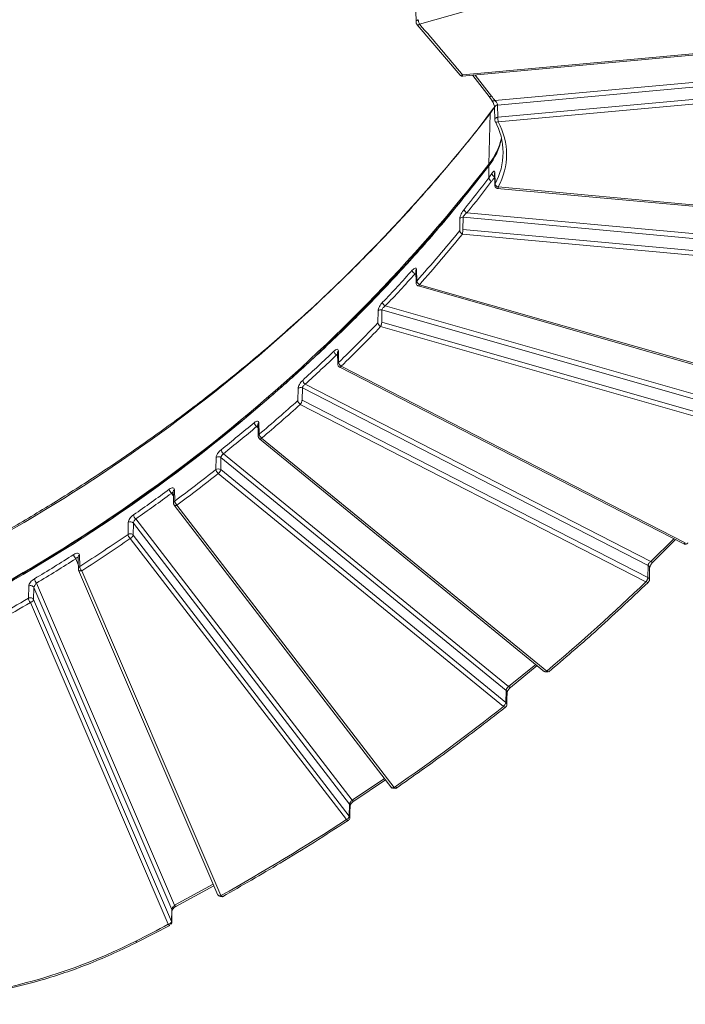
# Model space of a CAD drawing. Header units: millimetres. Extents: x 0 to 420, y 0 to 297.
# Tile 24 of 41: x 316 to 340, y 113 to 149. Entities that reach past the tile are written whole.
import ezdxf

# ---------------------------------------------------------------- set-up
doc = ezdxf.new("R2010")
doc.units = ezdxf.units.MM

msp = doc.modelspace()

# ---------------------------------------------------------------- linework, layer by layer
at = {"color": 7, "linetype": 'Continuous', "lineweight": 15}
for p, q in [((330.35714924, 149.20066583), (344.14025399, 153.13877403)), ((330.22414169, 149.71306663), (330.23223125, 149.26849834)), ((330.27235242, 149.1831757), (331.84600247, 147.33504372)), ((331.92515689, 147.29503289), (345.42341743, 148.53689743)), ((345.41196402, 148.58921049), (331.93395768, 147.34921079)), ((333.11699074, 146.40626386), (345.6339383, 147.55784809)), ((332.30696256, 147.33015762), (332.91111919, 146.55818383)), ((333.2196631, 146.24211549), (345.64793632, 147.3855413)), ((345.64940883, 146.93937274), (333.22524755, 145.79632334)), ((333.23924031, 145.6240101), (345.66340158, 146.7670595)), ((332.91111919, 146.55818383), (333.02247116, 146.39999255)), ((333.06779483, 146.12457399), (332.95554197, 145.97915861)), ((333.10865883, 146.14145906), (333.11424329, 145.69578305)), ((333.22524755, 145.79632334), (333.2196631, 146.24211549)), ((332.90060355, 144.08058905), (332.94886433, 145.93482098)), ((332.89507441, 143.57826499), (332.89507441, 144.01248974)), ((333.10867464, 143.73884095), (333.11425646, 143.31357712)), ((333.12483005, 143.35682115), (333.11943789, 143.78235815)), ((333.19723044, 143.19404243), (345.65194818, 142.04818393)), ((345.66340158, 142.100497), (333.23923767, 143.24354425)), ((331.83799984, 142.09250987), (331.82983125, 141.64697798)), ((331.94795307, 141.6906611), (331.95613219, 142.1362102)), ((331.95613219, 142.1362102), (345.42743718, 140.89682566)), ((332.09682891, 142.29686333), (345.44142467, 141.06913245)), ((345.42596204, 140.45065495), (331.94794516, 141.69065895)), ((331.93395768, 141.51835001), (345.41196402, 140.27834601)), ((330.25607057, 139.79909992), (330.24799944, 140.22552524)), ((330.2240653, 140.16460718), (330.2321575, 139.73820767)), ((330.32280747, 139.61885984), (344.76514687, 135.49239611)), ((344.78875438, 135.54349199), (330.35715188, 139.66689282)), ((343.65660573, 134.72918047), (329.10605166, 138.88656789)), ((328.84522588, 138.71011178), (328.8366569, 138.26570697)), ((328.97626571, 138.29775579), (328.98485313, 138.74217996)), ((343.55148095, 134.58020249), (328.98485313, 138.74217996)), ((328.93498287, 138.13052731), (343.50246944, 133.96830463)), ((343.54374701, 134.13553742), (328.97626571, 138.29775579)), ((327.35820341, 137.17971949), (327.36677766, 136.75253059)), ((327.39621987, 136.82056386), (327.38766142, 137.24776566)), ((327.41342632, 136.6544462), (340.03889411, 130.17673679)), ((340.09198334, 130.21782925), (327.49175887, 136.68258371)), ((338.82406389, 129.53377277), (326.17409297, 136.02404782)), ((325.91149703, 135.86904923), (325.90253819, 135.42548758)), ((326.06167942, 135.4421208), (326.07065407, 135.88569536)), ((338.72764243, 129.39181537), (326.07065407, 135.88569536)), ((325.99518223, 135.28480373), (338.65255255, 128.79073231)), ((338.71904448, 128.94804508), (326.06167942, 135.4421208)), ((324.48969417, 134.192117), (324.48056147, 134.61988234)), ((324.50054435, 134.02438753), (334.94127493, 125.4991049)), ((335.01988934, 125.52412652), (324.5796013, 134.04904779)), ((333.62034265, 124.95483204), (323.18058408, 133.47932098)), ((322.91428448, 133.34095326), (322.90483042, 132.89801107)), ((323.0800454, 132.89550116), (323.08951791, 133.3384584)), ((333.52977697, 124.81356079), (323.08951791, 133.3384584)), ((322.99167137, 132.75243819), (333.43195941, 124.22751692)), ((333.52033345, 124.37057988), (323.0800454, 132.89550116)), ((321.39434795, 131.74436626), (321.38445662, 132.17253598)), ((321.3724395, 131.61316502), (321.38001276, 131.59301917)), ((321.37788698, 131.59418929), (329.34696304, 121.23824236)), ((329.43141742, 121.26129915), (321.47826496, 131.59655644)), ((319.6959722, 130.96718751), (319.68582799, 130.52471421)), ((319.8722593, 130.49974016), (319.88241933, 130.94222636)), ((327.79985233, 120.65338579), (319.88241933, 130.94222636)), ((327.89025205, 120.79862548), (319.96923657, 131.09212492)), ((327.78950528, 120.21113834), (319.8722593, 130.49974016)), ((319.76643383, 130.37454053), (327.68367981, 120.08594302)), ((338.90339479, 129.51110126), (339.73312399, 130.33361929)), ((317.91599225, 129.34853859), (317.90506568, 129.77702449)), ((317.8772593, 129.22137923), (322.97875072, 117.31684529)), ((323.09055314, 117.30114193), (317.9931684, 129.19608924)), ((338.72764243, 129.39181537), (338.71904448, 128.94804508)), ((338.77752323, 128.86014791), (338.78612119, 129.30391821)), ((321.38868184, 116.94841437), (316.33362044, 128.74460247)), ((316.04917662, 128.63160693), (316.03807883, 128.1895294)), ((316.22958621, 128.13944343), (316.24070508, 128.58153386)), ((321.29080105, 116.79693703), (316.24070508, 128.58153386)), ((316.11161981, 128.0348345), (321.16145764, 116.25083993)), ((321.27942403, 116.35544886), (316.22958621, 128.13944343)), ((333.69184214, 124.92580908), (334.66765759, 125.72252045)), ((333.52977697, 124.81356079), (333.52033345, 124.37057988)), ((327.95353291, 120.76402537), (329.11228149, 121.54321325)), ((329.32559196, 121.27790774), (329.33316258, 121.25776403)), ((327.79985233, 120.65338579), (327.78950528, 120.21113834)), ((327.81861295, 120.59121142), (327.81900017, 120.59755017)), ((321.44302493, 116.90880925), (322.83002767, 117.66390044)), ((321.29080105, 116.79693703), (321.27942403, 116.35544886)), ((321.29626697, 116.74748317), (321.29779216, 116.76126624)), ((320.0239142, 115.59483885), (321.21549253, 116.2110821)), ((321.27952413, 116.35934199), (321.27559657, 116.36907435))]:
    msp.add_line(p, q, dxfattribs=at)
at = {"color": 8, "linetype": 'Continuous', "lineweight": 15}
for p, q in [((333.00126076, 146.56987528), (332.39945381, 147.33866567)), ((332.94886433, 145.93482098), (333.12990348, 146.20354971)), ((330.19490232, 140.06290483), (330.22616474, 140.05397424)), ((327.31994461, 137.09427804), (327.36033183, 137.07355183)), ((324.39639685, 134.47208173), (324.44797406, 134.42996684)), ((321.27991926, 132.02775525), (321.34724885, 131.94026038)), ((339.66570484, 130.3682069), (338.82406389, 129.53377277)), ((317.77425504, 129.63369347), (317.86548979, 129.42079387)), ((334.61408895, 125.76626645), (333.62034265, 124.95483204)), ((329.0731218, 121.5941001), (327.89025205, 120.79862548)), ((322.80596708, 117.72004397), (321.38868184, 116.94841437))]:
    msp.add_line(p, q, dxfattribs=at)
at = {"color": 8, "linetype": 'Continuous', "lineweight": 15, "flags": 128}
for points in [[(332.96168487, 145.97525053), (332.95356633, 145.96023166), (332.94886433, 145.93482098)], [(333.10867201, 143.73887106), (333.11076354, 143.75923587), (333.11943789, 143.78235815)], [(324.50056542, 134.02437033), (324.50665037, 134.02089797), (324.5176507, 134.01915533), (324.53097964, 134.02124529), (324.54613143, 134.02709039), (324.56254763, 134.03647763), (324.5796013, 134.04904779)], [(333.69903345, 124.92989633), (333.69303016, 124.92625194), (333.6821589, 124.92438672), (333.66891162, 124.92646597), (333.65379408, 124.93241433), (333.63739368, 124.94199086), (333.62034265, 124.95483204)], [(327.95962313, 120.76682441), (327.95545059, 120.76460141), (327.94569623, 120.76355354), (327.93381872, 120.7666222), (327.92026061, 120.77369764), (327.90555399, 120.78450235), (327.89025205, 120.79862548)], [(321.44785601, 116.91048785), (321.44537198, 116.90935286), (321.43688993, 116.90905996), (321.42655868, 116.91304707), (321.41477074, 116.92117215), (321.4019818, 116.93311254), (321.38868184, 116.94841437)]]:
    msp.add_lwpolyline(points, dxfattribs=at)
at = {"color": 7, "linetype": 'Continuous', "lineweight": 15, "flags": 128}
for points in [[(324.44547159, 134.54687402), (324.44960988, 134.35332165), (324.45462272, 134.11911943)], [(321.34352412, 132.10115805), (321.34801013, 131.90742285), (321.3534339, 131.67299909)], [(317.85814834, 129.70810936), (317.86310323, 129.5142322), (317.86909335, 129.27963421)], [(338.9143319, 129.52007434), (338.91240368, 129.51757775), (338.90356865, 129.51118081), (338.8916727, 129.50841866), (338.87718472, 129.50940739), (338.86065789, 129.51411037), (338.84271914, 129.52233614), (338.82406389, 129.53377277)], [(333.55693535, 124.29743585), (333.56120799, 124.49787759), (333.56638151, 124.7404189)], [(333.7020048, 124.93308522), (333.70111182, 124.9319821), (333.69903345, 124.92989633)], [(327.8082659, 120.14898118), (327.81294947, 120.34908953), (327.81861558, 120.59123077)], [(321.28522186, 116.31848981), (321.29004767, 116.50579362), (321.29627751, 116.74751758)]]:
    msp.add_lwpolyline(points, dxfattribs=at)
at = {"color": 8, "linetype": 'Continuous', "lineweight": 15}
for centre, radius, start, end in [((332.9449656, 146.65059915), 0.09841489, 249.861523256, 304.891122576), ((333.22080368, 146.1293246), 0.11279666, 90.579376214, 173.837461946), ((331.00432647, 144.5157047), 2.41651537, 331.342805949, 359.768436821), ((327.45091521, 137.17997927), 0.09271482, 133.018959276, 180.164525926), ((324.53909929, 134.54681398), 0.09362511, 128.699530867, 179.943513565), ((321.44014337, 132.09345326), 0.09672172, 125.1516121, 180.401227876), ((317.95676531, 129.69152082), 0.09991861, 121.159175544, 172.446681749), ((338.68672818, 129.30119135), 0.09943184, 1.60125564, 65.702131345), ((333.47377857, 124.73981187), 0.09259981, 0.388911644, 52.790177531), ((327.73143691, 120.59872291), 0.08757111, 359.232678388, 38.624321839), ((321.21389694, 116.76334413), 0.08392095, 358.581212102, 23.596448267), ((320.0438148, 115.67474937), 0.08235858, 208.556743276, 256.007583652)]:
    msp.add_arc(centre, radius, start, end, dxfattribs=at)
at = {"color": 7, "linetype": 'Continuous', "lineweight": 15}
for centre, radius, start, end in [((333.06507743, 146.48886601), 0.09756078, 241.178937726, 302.148298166), ((285.47746707, 182.84472077), 60.13213999, 296.3318160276, 322.1342659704), ((331.0043299, 144.49617544), 2.41651192, 0.231478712, 28.65708399), ((330.87059547, 145.57589465), 2.55787996, 322.322866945, 347.257242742), ((330.86696934, 145.65012495), 2.5688735, 322.339445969, 346.102518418), ((285.47015325, 180.88627461), 60.07328157, 296.33183193, 322.1342500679), ((285.47106526, 180.95789109), 60.07908545, 296.3317771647, 322.1343048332), ((332.9275678, 144.01322011), 0.0325016, 120.102442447, 181.287657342), ((290.92629996, 175.50130042), 52.73005044, 321.150711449, 322.742010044), ((330.68110741, 145.26278002), 2.78194909, 322.734009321, 326.719591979), ((333.0707549, 143.6185617), 0.18024278, 192.918745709, 247.321581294), ((333.1696868, 143.77566412), 0.16759122, 193.612210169, 249.156458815), ((332.17278869, 142.46536816), 0.18483442, 192.580046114, 245.734766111), ((331.93912345, 142.00066881), 0.13660441, 82.847486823, 137.754082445), ((289.96508273, 175.70734626), 53.97004592, 318.29184712, 320.86884953), ((330.3158949, 140.16368947), 0.09183385, 137.674316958, 179.448895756), ((288.98495145, 177.1571264), 55.28227043, 316.382836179, 318.04098872), ((330.28451748, 140.23560324), 0.1945652, 191.90489123, 242.574690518), ((329.20359154, 139.0614488), 0.20024326, 191.536638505, 240.849395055), ((328.94268781, 138.60576311), 0.1427847, 72.824053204, 133.045550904), ((288.09510033, 177.4341451), 56.51584714, 314.059099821, 316.127786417), ((287.24467326, 178.89137517), 57.73959501, 312.2690901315, 313.8219949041), ((327.43067389, 137.27243029), 0.20975986, 190.952616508, 238.137272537), ((326.00375371, 135.75615374), 0.14579673, 62.686402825, 129.255234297), ((326.29353413, 136.20416616), 0.21612221, 190.597991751, 236.45060553), ((286.43967942, 179.20486698), 58.94023484, 310.2083839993, 312.0315899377), ((285.66198435, 180.70450064), 60.14670117, 308.4868473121, 309.9792346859), ((324.52960404, 134.65495209), 0.22624262, 190.056540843, 233.929500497), ((323.00024347, 133.22327047), 0.14573327, 52.223136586, 126.145496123), ((323.32358004, 133.66396489), 0.23354061, 189.701988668, 232.244301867), ((284.91821826, 181.0687171), 61.34655347, 306.4835054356, 308.2587204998), ((322.85162008, 132.93777888), 0.23230483, 307.076240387, 349.514163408), ((284.19881951, 182.62079492), 62.55807174, 304.7851428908, 306.2572414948), ((321.43877076, 132.21496017), 0.2455188, 189.165765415, 229.68394887), ((320.13949439, 131.2809566), 0.25425406, 188.807237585, 227.960976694), ((319.77492779, 130.84813243), 0.14285691, 41.197647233, 123.551756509), ((283.47018438, 183.10009907), 63.84155335, 302.6531148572, 304.5603407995), ((282.7751648, 184.76431643), 65.13170911, 300.9375946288, 302.4239879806), ((317.9647111, 129.82506201), 0.26999153, 188.230386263, 225.136923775), ((316.53817561, 128.93751529), 0.28117285, 187.864658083, 223.322212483), ((316.12072777, 128.51395588), 0.13770016, 29.390661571, 121.30646848), ((282.06635519, 185.38118611), 66.52039991, 298.4685195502, 300.7102226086), ((333.29190812, 124.41285761), 0.23230483, 307.076240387, 349.514163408)]:
    msp.add_arc(centre, radius, start, end, dxfattribs=at)
for points, knots in [([(330.25607175, 149.21277629), (330.24623646, 149.22363825), (330.23811822, 149.2373875), (330.23068446, 149.26860234), (330.23159503, 149.28598124), (330.24407985, 149.31836638), (330.25556595, 149.33314395), (330.28369475, 149.35561126), (330.30008949, 149.36333092), (330.31587048, 149.36789189)], [0, 0, 0, 0, 0.25, 0.25, 0.5, 0.5, 0.75, 0.75, 1, 1, 1, 1]), ([(330.23369586, 149.27089875), (330.23372616, 149.26290416), (330.2338115, 149.24038755), (330.24499988, 149.21128852), (330.26027413, 149.19615874), (330.26520326, 149.19127623)], [0, 0, 0, 0, 0.2715930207, 0.7649367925, 1, 1, 1, 1]), ([(330.31587048, 149.36789189), (330.31605702, 149.34877766), (330.32058871, 149.3197665), (330.33583553, 149.25799897), (330.34646082, 149.22560657), (330.35714908, 149.20066508)], [0, 0, 0, 0, 0.5, 0.5, 1, 1, 1, 1]), ([(330.35714908, 149.20066508), (330.33034246, 149.18473934), (330.30463175, 149.17706772), (330.26672147, 149.18161018), (330.25607175, 149.19363855), (330.25607175, 149.21277629)], [0, 0, 0, 0, 0.5, 0.5, 1, 1, 1, 1]), ([(331.8382817, 147.34387545), (331.84475411, 147.33592652), (331.86120516, 147.3157226), (331.899899, 147.29746201), (331.93040551, 147.29766619), (331.94509498, 147.2977645)], [0, 0, 0, 0, 0.25166554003, 0.63966234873, 1, 1, 1, 1]), ([(333.01314617, 146.40887157), (333.02615111, 146.38709524), (333.05193268, 146.34392487), (333.08295396, 146.26763973), (333.10402503, 146.19454688), (333.10711665, 146.15913304), (333.10865883, 146.14146766)], [0, 0, 0, 0, 0.2551132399, 0.5057479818, 0.7534538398, 1, 1, 1, 1]), ([(333.21966238, 146.24211215), (333.21922908, 146.26190952), (333.2084076, 146.29201688), (333.17137195, 146.35281407), (333.14494058, 146.38345444), (333.11699055, 146.40626551)], [0, 0, 0, 0, 0.5, 0.5, 1, 1, 1, 1]), ([(332.95612939, 145.97897576), (332.863655, 145.85404637), (332.38251956, 145.20405067), (331.44573062, 144.06144031), (330.14381661, 142.55401349), (328.76974817, 141.08454257), (327.33177615, 139.65152058), (325.82930879, 138.25783234), (324.2642066, 136.90513076), (322.63772382, 135.5953239), (321.01037667, 134.37455458), (319.39179842, 133.23978646), (317.79076679, 132.18800689), (316.15049444, 131.17763244), (314.46970733, 130.21372217), (313.14049337, 129.48894603), (312.36055311, 129.10111841), (312.16523126, 129.00399404)], [0, 0, 0, 0, 0.0180880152, 0.0941102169, 0.1702841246, 0.2466117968, 0.3230966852, 0.3997429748, 0.4765568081, 0.5535464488, 0.6307219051, 0.6999819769, 0.7692328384, 0.8384674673, 0.9076842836, 0.976881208, 1, 1, 1, 1]), ([(333.12483051, 145.65505425), (333.11807128, 145.66741721), (333.11376038, 145.68233164), (333.11481416, 145.71428687), (333.12038261, 145.73120074), (333.14140047, 145.76076916), (333.15669794, 145.77321), (333.19040248, 145.79015362), (333.20857016, 145.79473324), (333.22524622, 145.79632153)], [0, 0, 0, 0, 0.25, 0.25, 0.5, 0.5, 0.75, 0.75, 1, 1, 1, 1]), ([(333.22524622, 145.79632153), (333.22530946, 145.77718432), (333.2268457, 145.74761489), (333.23201436, 145.68396909), (333.23561633, 145.65026775), (333.23923965, 145.62400957)], [0, 0, 0, 0, 0.5, 0.5, 1, 1, 1, 1]), ([(332.91137734, 144.04140058), (332.42051518, 143.41303169), (331.4901827, 142.2220823), (330.06664192, 140.59168022), (328.75260744, 139.18682536), (327.63209072, 138.06527158), (326.71023588, 137.18691511), (325.9808719, 136.51732934), (325.3256063, 135.93436322), (324.63122162, 135.33372714), (323.80047173, 134.63831861), (322.76316813, 133.80531766), (321.53355357, 132.86479413), (320.10011683, 131.82817803), (318.45082247, 130.70854931), (316.57167597, 129.52306177), (314.45473952, 128.2831014), (312.92676382, 127.4862346), (312.13048382, 127.07096026)], [0, 0, 0, 0, 0.09235057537, 0.17503231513, 0.24804437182, 0.31138630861, 0.35437093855, 0.39138535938, 0.42242880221, 0.45242349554, 0.49373655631, 0.54280236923, 0.59962090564, 0.66419178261, 0.73651533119, 0.81659123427, 0.90441946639, 1, 1, 1, 1]), ([(333.11943956, 143.78235794), (333.11895129, 143.82071079), (333.10701542, 143.83547234), (333.06592432, 143.81609436), (333.0372652, 143.78265405), (333.00680448, 143.73622351)], [0, 0, 0, 0, 0.5, 0.5, 1, 1, 1, 1]), ([(333.11576848, 143.31423099), (333.11574644, 143.30604378), (333.11568509, 143.28325861), (333.13174289, 143.24719619), (333.16278802, 143.21370416), (333.19781902, 143.19403425), (333.22082703, 143.193701), (333.2280029, 143.19359706)], [0, 0, 0, 0, 0.1339506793, 0.37278749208, 0.62413740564, 0.88277379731, 1, 1, 1, 1]), ([(333.12483051, 143.35682344), (333.12483051, 143.3376857), (333.1368849, 143.31499826), (333.17979544, 143.27251225), (333.20889732, 143.2544506), (333.23923965, 143.24354619)], [0, 0, 0, 0, 0.5, 0.5, 1, 1, 1, 1]), ([(331.99239028, 142.4251088), (331.95498372, 142.37866297), (331.91661263, 142.31789484), (331.85833147, 142.19549594), (331.83875342, 142.13355059), (331.83800095, 142.0925112)], [0, 0, 0, 0, 0.5, 0.5, 1, 1, 1, 1]), ([(331.9561354, 142.13621064), (331.95682133, 142.15670014), (331.97467177, 142.18695886), (332.02779171, 142.24602698), (332.06275907, 142.27501023), (332.0968303, 142.2968658)], [0, 0, 0, 0, 0.5, 0.5, 1, 1, 1, 1]), ([(331.94794904, 141.69065945), (331.94788581, 141.67152224), (331.94634956, 141.64195282), (331.9411809, 141.57830702), (331.93757893, 141.54460568), (331.93395561, 141.5183475)], [0, 0, 0, 0, 0.5, 0.5, 1, 1, 1, 1]), ([(330.24799571, 140.22552447), (330.24728468, 140.26305972), (330.22943235, 140.2804596), (330.17229209, 140.26808518), (330.13306849, 140.23876749), (330.09413944, 140.19546671)], [0, 0, 0, 0, 0.5, 0.5, 1, 1, 1, 1]), ([(330.23369849, 139.7371494), (330.23367855, 139.72909354), (330.23362241, 139.70641877), (330.24973658, 139.67092082), (330.27989078, 139.63613187), (330.30844202, 139.62490546), (330.32257566, 139.61934808)], [0, 0, 0, 0, 0.1515928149, 0.4266872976, 0.7161944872, 1, 1, 1, 1]), ([(329.00739454, 139.02140324), (328.9665107, 138.97849333), (328.92551686, 138.92123062), (328.86513749, 138.80683686), (328.84598771, 138.74943803), (328.84522926, 138.71011321)], [0, 0, 0, 0, 0.5, 0.5, 1, 1, 1, 1]), ([(328.98485284, 138.74217689), (328.98542029, 138.76178524), (328.99975142, 138.78915155), (329.0448978, 138.84215271), (329.07553366, 138.86794164), (329.10605358, 138.88656835)], [0, 0, 0, 0, 0.5, 0.5, 1, 1, 1, 1]), ([(328.9349854, 138.13052854), (328.93772108, 138.13710355), (328.94290673, 138.14956687), (328.95005243, 138.16957689), (328.95582358, 138.18794303), (328.96030061, 138.20422775), (328.96683895, 138.23014893), (328.97433595, 138.26545018), (328.97563593, 138.28723188), (328.976264, 138.29775535)], [0, 0, 0, 0, 0.1268778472, 0.2405046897, 0.340681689, 0.4275118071, 0.5013031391, 0.7590627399, 1, 1, 1, 1]), ([(327.38766119, 137.24776728), (327.38692231, 137.28463926), (327.36875941, 137.30414199), (327.30864346, 137.29819834), (327.26679026, 137.27294146), (327.22473436, 137.23257723)], [0, 0, 0, 0, 0.5, 0.5, 1, 1, 1, 1]), ([(327.36833709, 136.75224667), (327.36831829, 136.74438298), (327.3682645, 136.72188419), (327.38457063, 136.68693625), (327.40850585, 136.65706536), (327.42919718, 136.64827204), (327.43570883, 136.64550475)], [0, 0, 0, 0, 0.1748578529, 0.5002855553, 0.8427378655, 1, 1, 1, 1]), ([(327.3962205, 136.82056476), (327.3962205, 136.80142703), (327.40628666, 136.77613693), (327.44211962, 136.72438616), (327.46642149, 136.70004116), (327.49175922, 136.68258558)], [0, 0, 0, 0, 0.5, 0.5, 1, 1, 1, 1]), ([(326.08110182, 136.1644188), (326.03729382, 136.12459663), (325.99401959, 136.07034023), (325.93136786, 135.96171516), (325.91227107, 135.90740244), (325.91149656, 135.8690489)], [0, 0, 0, 0, 0.5, 0.5, 1, 1, 1, 1]), ([(326.07065372, 135.88569507), (326.07112683, 135.90482851), (326.08279593, 135.9309233), (326.12103088, 135.98177699), (326.14741999, 136.00652769), (326.17409357, 136.02405085)], [0, 0, 0, 0, 0.5, 0.5, 1, 1, 1, 1]), ([(325.99518436, 135.28480594), (325.99952876, 135.29069268), (326.00777365, 135.30186466), (326.01907799, 135.32012345), (326.02840414, 135.33709656), (326.03582591, 135.35233508), (326.0465399, 135.37664288), (326.05848774, 135.410217), (326.06063548, 135.43169136), (326.06167824, 135.44211747)], [0, 0, 0, 0, 0.1260606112, 0.2392407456, 0.3394778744, 0.4268015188, 0.5013010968, 0.757874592, 1, 1, 1, 1]), ([(324.48056091, 134.61988256), (324.47977692, 134.65659978), (324.46063752, 134.6773764), (324.39665527, 134.67566173), (324.35195308, 134.65327774), (324.30683922, 134.61544771)], [0, 0, 0, 0, 0.5, 0.5, 1, 1, 1, 1]), ([(324.4912281, 134.04778719), (324.47057629, 134.06465517), (324.4549156, 134.09136536), (324.45431835, 134.14752857), (324.46940636, 134.17467207), (324.48969328, 134.19211696)], [0, 0, 0, 0, 0.5, 0.5, 1, 1, 1, 1]), ([(324.45617425, 134.11888496), (324.45617879, 134.11099901), (324.45619172, 134.08854956), (324.47079384, 134.05384187), (324.49121268, 134.03443377), (324.50105801, 134.02507578)], [0, 0, 0, 0, 0.218993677, 0.6234231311, 1, 1, 1, 1]), ([(323.0933789, 133.62460784), (323.04667136, 133.58747003), (323.00084188, 133.53585246), (322.93487957, 133.4314672), (322.91509499, 133.37893986), (322.91428434, 133.34095382)], [0, 0, 0, 0, 0.5, 0.5, 1, 1, 1, 1]), ([(323.08951788, 133.33845563), (323.08993082, 133.35744365), (323.10001299, 133.38358307), (323.13357863, 133.43540111), (323.15687845, 133.46096697), (323.1805844, 133.47932109)], [0, 0, 0, 0, 0.5, 0.5, 1, 1, 1, 1]), ([(322.90483111, 132.89801232), (322.92583508, 132.91428312), (322.95865639, 132.92625954), (323.0268381, 132.92528179), (323.05939474, 132.91236785), (323.08004634, 132.89549969)], [0, 0, 0, 0, 0.5, 0.5, 1, 1, 1, 1]), ([(322.99167145, 132.75243641), (322.96864061, 132.77190671), (322.94655132, 132.79818406), (322.9139808, 132.85278408), (322.90483111, 132.87887458), (322.90483111, 132.89801232)], [0, 0, 0, 0, 0.5, 0.5, 1, 1, 1, 1]), ([(321.38445715, 132.17253646), (321.38360091, 132.20959327), (321.36248291, 132.23110544), (321.29301011, 132.23186168), (321.24475747, 132.21132828), (321.19638726, 132.17585001)], [0, 0, 0, 0, 0.5, 0.5, 1, 1, 1, 1]), ([(321.37243999, 131.61316306), (321.35819317, 131.63172252), (321.35030814, 131.65706885), (321.3585781, 131.70659318), (321.37450703, 131.72941743), (321.39434938, 131.74436659)], [0, 0, 0, 0, 0.5, 0.5, 1, 1, 1, 1]), ([(319.88823657, 131.24202737), (319.83839685, 131.2074046), (319.78928081, 131.15827584), (319.71833802, 131.05719841), (319.69684496, 131.00534308), (319.69597035, 130.9671878)], [0, 0, 0, 0, 0.5, 0.5, 1, 1, 1, 1]), ([(319.88242056, 130.94222565), (319.88281611, 130.96135901), (319.89254014, 130.98865704), (319.92459444, 131.04377307), (319.94676765, 131.07152974), (319.96923474, 131.09212633)], [0, 0, 0, 0, 0.5, 0.5, 1, 1, 1, 1]), ([(319.68582752, 130.52471422), (319.69784392, 130.53283254), (319.71296803, 130.53979683), (319.74752504, 130.5479905), (319.76689192, 130.54910123), (319.8044184, 130.54407389), (319.82239507, 130.53796033), (319.8521408, 130.52115217), (319.86389169, 130.5105875), (319.87225809, 130.49973855)], [0, 0, 0, 0, 0.25, 0.25, 0.5, 0.5, 0.75, 0.75, 1, 1, 1, 1]), ([(319.76643369, 130.374542), (319.77331993, 130.37835321), (319.78638881, 130.38558622), (319.80423866, 130.39850033), (319.81909472, 130.41095804), (319.83104143, 130.42250176), (319.84824189, 130.4415131), (319.86707194, 130.46946762), (319.87056309, 130.48984502), (319.87225809, 130.49973855)], [0, 0, 0, 0, 0.12606061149, 0.23924074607, 0.33947787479, 0.42680151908, 0.50130109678, 0.75787459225, 1, 1, 1, 1]), ([(340.03593329, 130.18075029), (340.04358925, 130.17645665), (340.06557134, 130.16412858), (340.10686354, 130.16336529), (340.14752038, 130.17575443), (340.17380571, 130.19399708), (340.18513368, 130.20678258), (340.18881045, 130.21093243)], [0, 0, 0, 0, 0.15443083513, 0.44340825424, 0.69732713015, 0.90176002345, 1, 1, 1, 1]), ([(317.90506669, 129.77702398), (317.90409908, 129.81497522), (317.87966313, 129.83682279), (317.80238655, 129.83884232), (317.74964823, 129.81954029), (317.69749976, 129.78641258)], [0, 0, 0, 0, 0.5, 0.5, 1, 1, 1, 1]), ([(338.82406608, 129.5337725), (338.7993154, 129.51542229), (338.77456329, 129.48963581), (338.73890886, 129.43738653), (338.72808591, 129.41092806), (338.72764601, 129.3918151)], [0, 0, 0, 0, 0.5, 0.5, 1, 1, 1, 1]), ([(338.78612119, 129.30394402), (338.78638602, 129.30727188), (338.78694268, 129.31426672), (338.79138113, 129.33153885), (338.79952659, 129.35416467), (338.81235841, 129.38220396), (338.83041928, 129.41459198), (338.8536222, 129.44953854), (338.88125758, 129.48540311), (338.90128498, 129.50607024), (338.91159235, 129.51670686)], [0, 0, 0, 0, 0.0914013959, 0.1921164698, 0.3024982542, 0.4225556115, 0.5523238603, 0.6921315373, 0.8415513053, 1, 1, 1, 1]), ([(317.87520158, 129.23328484), (317.86719229, 129.25205197), (317.86569973, 129.2749273), (317.88069589, 129.31730086), (317.89692326, 129.33606061), (317.91599047, 129.34853902)], [0, 0, 0, 0, 0.5, 0.5, 1, 1, 1, 1]), ([(317.87520158, 129.23328484), (317.87572248, 129.22897395), (317.87677584, 129.22025638), (317.88364138, 129.20900728), (317.89458548, 129.19951261), (317.91282815, 129.19139908), (317.94485483, 129.18580643), (317.97539016, 129.19230512), (317.99316903, 129.19608892)], [0, 0, 0, 0, 0.1197174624, 0.2420953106, 0.3688317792, 0.501306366, 0.709640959, 1, 1, 1, 1]), ([(316.25964944, 128.89904101), (316.20619994, 128.86700211), (316.15282368, 128.82058), (316.07464861, 128.72244424), (316.05015098, 128.67048514), (316.04917506, 128.63160792)], [0, 0, 0, 0, 0.5, 0.5, 1, 1, 1, 1]), ([(316.24070564, 128.5815332), (316.2411369, 128.60110587), (316.25196535, 128.63047038), (316.28649062, 128.69040626), (316.31004934, 128.72106699), (316.3336202, 128.74460236)], [0, 0, 0, 0, 0.5, 0.5, 1, 1, 1, 1]), ([(335.09345666, 125.49667367), (335.6580677, 125.97823203), (336.90587916, 127.04249398), (338.08566155, 128.15739902), (338.73161477, 128.76783066)], [0, 0, 0, 0, 0.4524810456, 1, 1, 1, 1]), ([(338.71904503, 128.94804536), (338.71875485, 128.94319408), (338.71816656, 128.93335885), (338.71428577, 128.91504783), (338.7080885, 128.89441123), (338.69772733, 128.86763286), (338.67997234, 128.82991323), (338.66261363, 128.80511111), (338.65255115, 128.79073383)], [0, 0, 0, 0, 0.120007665, 0.2432973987, 0.370278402, 0.5013008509, 0.710914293, 1, 1, 1, 1]), ([(338.74936913, 128.78383549), (338.75783041, 128.79715157), (338.77063289, 128.81729969), (338.77753317, 128.84467769), (338.77654002, 128.85652708), (338.77622194, 128.86032215)], [0, 0, 0, 0, 0.56985993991, 0.8622366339, 1, 1, 1, 1]), ([(316.03807765, 128.18952896), (316.05159551, 128.19738396), (316.06867345, 128.20381725), (316.10736112, 128.20951199), (316.12886184, 128.20859115), (316.16884524, 128.19813385), (316.1870456, 128.18867123), (316.21463506, 128.16564229), (316.22406311, 128.1522766), (316.22958674, 128.13944147)], [0, 0, 0, 0, 0.25, 0.25, 0.5, 0.5, 0.75, 0.75, 1, 1, 1, 1]), ([(316.1116193, 128.03483423), (316.11934428, 128.03733527), (316.13398747, 128.04207613), (316.15394062, 128.05162834), (316.17048119, 128.0612008), (316.18372731, 128.07032521), (316.20289705, 128.08593234), (316.22384788, 128.11024799), (316.2277173, 128.12993164), (316.22958674, 128.13944147)], [0, 0, 0, 0, 0.1268778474, 0.24050469, 0.3406816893, 0.4275118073, 0.5013031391, 0.7590627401, 1, 1, 1, 1]), ([(334.93151378, 125.52286785), (334.93191314, 125.50451501), (334.94161521, 125.49400087), (334.97425769, 125.49446631), (334.99700576, 125.50544315), (335.01988866, 125.52412797)], [0, 0, 0, 0, 0.5, 0.5, 1, 1, 1, 1]), ([(335.06132496, 125.50056667), (335.04797655, 125.49736063), (335.02234838, 125.49120523), (334.99273571, 125.49404742), (334.97925464, 125.49895016), (334.97735263, 125.49964187)], [0, 0, 0, 0, 0.48284583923, 0.92703623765, 1, 1, 1, 1]), ([(335.01988866, 125.52412797), (335.04365906, 125.50525961), (335.06645769, 125.49476565), (335.10007411, 125.4951466), (335.10951761, 125.50600593), (335.10951761, 125.52514367)], [0, 0, 0, 0, 0.5, 0.5, 1, 1, 1, 1]), ([(333.6203398, 124.95483473), (333.59693848, 124.93653636), (333.57364487, 124.91080934), (333.5402217, 124.85878938), (333.53018442, 124.83256731), (333.52977366, 124.8135607)], [0, 0, 0, 0, 0.5, 0.5, 1, 1, 1, 1]), ([(333.56637098, 124.73997367), (333.56661441, 124.74252296), (333.56712472, 124.74786692), (333.57149084, 124.76269638), (333.57974129, 124.78270134), (333.59301491, 124.80799364), (333.61201788, 124.83746198), (333.63674176, 124.86933006), (333.66641169, 124.90196016), (333.68800405, 124.92045302), (333.69912301, 124.92997589)], [0, 0, 0, 0, 0.0917760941, 0.1923861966, 0.3025616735, 0.4224577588, 0.5520998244, 0.6917513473, 0.8412677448, 1, 1, 1, 1]), ([(329.49686885, 121.22807559), (330.11554053, 121.66305353), (331.48282722, 122.62437044), (332.7883721, 123.64142895), (333.50318231, 124.19828748)], [0, 0, 0, 0, 0.45248132, 1, 1, 1, 1]), ([(333.52878125, 124.22061579), (333.5372304, 124.23393344), (333.55001564, 124.2540857), (333.5569249, 124.28128409), (333.55595345, 124.29295554), (333.5556525, 124.2965712)], [0, 0, 0, 0, 0.5735460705, 0.8678901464, 1, 1, 1, 1]), ([(329.51224718, 121.25560686), (329.51176744, 121.2552712), (329.51041751, 121.25432671), (329.50604938, 121.2514619), (329.49083332, 121.24253313), (329.46501898, 121.23323692), (329.42956699, 121.22963153), (329.39747429, 121.23227358), (329.3786056, 121.24091489), (329.37020966, 121.24475998)], [0, 0, 0, 0, 0.0123872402, 0.0348560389, 0.1100080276, 0.3800153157, 0.575578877, 0.8111468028, 1, 1, 1, 1]), ([(327.89025412, 120.79862494), (327.86698145, 120.77937016), (327.84375648, 120.75270183), (327.81035883, 120.69924097), (327.80026512, 120.67247784), (327.79985393, 120.65338437)], [0, 0, 0, 0, 0.5, 0.5, 1, 1, 1, 1]), ([(327.81899754, 120.59760609), (327.81924, 120.59960838), (327.81974732, 120.60379801), (327.82416856, 120.61660539), (327.83265848, 120.63429606), (327.84643944, 120.65696128), (327.8664129, 120.6835489), (327.89267392, 120.71232378), (327.92440067, 120.74180503), (327.94769967, 120.75835336), (327.95972323, 120.76689321)], [0, 0, 0, 0, 0.0912999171, 0.1910375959, 0.3003172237, 0.4195721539, 0.5488873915, 0.6887373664, 0.8393714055, 1, 1, 1, 1]), ([(323.14719851, 117.26273483), (323.85524266, 117.66749417), (325.42004283, 118.56202521), (326.92349913, 119.52430115), (327.74666828, 120.0511644)], [0, 0, 0, 0, 0.4524821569, 1, 1, 1, 1]), ([(327.7895054, 120.21113904), (327.78903475, 120.20643512), (327.78808057, 120.19689865), (327.78187007, 120.18048994), (327.77202676, 120.16283048), (327.75564078, 120.14097161), (327.72696283, 120.11217102), (327.69956371, 120.09556732), (327.68368099, 120.08594249)], [0, 0, 0, 0, 0.120007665, 0.2432973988, 0.370278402, 0.5013008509, 0.710914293, 1, 1, 1, 1]), ([(327.76176739, 120.07839879), (327.7615221, 120.06876382), (327.76127501, 120.05905786), (327.75573873, 120.05682233), (327.75569824, 120.05680598)], [0, 0, 0, 0, 0.9926873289, 1, 1, 1, 1]), ([(327.7805043, 120.07904404), (327.78910503, 120.09235675), (327.80211987, 120.11250186), (327.80949644, 120.14603385), (327.80753874, 120.16406272), (327.80645622, 120.17403186)], [0, 0, 0, 0, 0.4655416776, 0.7044689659, 1, 1, 1, 1]), ([(322.97258451, 117.33834008), (322.9731176, 117.31981345), (322.98606843, 117.30507749), (323.02964133, 117.29133866), (323.06000665, 117.29241675), (323.09055195, 117.30114415)], [0, 0, 0, 0, 0.5, 0.5, 1, 1, 1, 1]), ([(323.1614099, 117.28921629), (323.15946336, 117.28814584), (323.15384858, 117.28505814), (323.13472608, 117.27656866), (323.10516473, 117.26982032), (323.06662978, 117.2709034), (323.03067662, 117.28091428), (323.00637584, 117.29423615), (322.99711025, 117.30446513), (322.99654986, 117.30508378)], [0, 0, 0, 0, 0.0386228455, 0.1114073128, 0.3582575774, 0.5331736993, 0.7419256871, 0.9843915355, 1, 1, 1, 1]), ([(323.09055195, 117.30114415), (323.10934367, 117.27884394), (323.12736714, 117.26505844), (323.15394264, 117.26058602), (323.1614082, 117.27008195), (323.1614082, 117.28921968)], [0, 0, 0, 0, 0.5, 0.5, 1, 1, 1, 1]), ([(321.38868183, 116.94841599), (321.36380601, 116.92782298), (321.3387744, 116.89983433), (321.3024678, 116.84411576), (321.29125222, 116.8162964), (321.2908018, 116.79693398)], [0, 0, 0, 0, 0.5, 0.5, 1, 1, 1, 1]), ([(321.2978106, 116.76221265), (321.29805255, 116.76346436), (321.29855684, 116.76607333), (321.30298753, 116.7766305), (321.31175892, 116.79202203), (321.32621967, 116.81225883), (321.34746859, 116.83617003), (321.37558836, 116.8620429), (321.40973928, 116.88841514), (321.4349319, 116.90300378), (321.44795611, 116.9105459)], [0, 0, 0, 0, 0.09066088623, 0.18896714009, 0.29677692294, 0.41504217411, 0.54400154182, 0.68440335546, 0.83684114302, 1, 1, 1, 1]), ([(321.27942357, 116.3554474), (321.27890268, 116.35084606), (321.27784932, 116.34154115), (321.27098378, 116.32640736), (321.26003968, 116.31065739), (321.24179701, 116.2919498), (321.20977032, 116.26884464), (321.179235, 116.25746553), (321.16145613, 116.25084016)], [0, 0, 0, 0, 0.11971746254, 0.24209531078, 0.36883177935, 0.50130636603, 0.70964095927, 1, 1, 1, 1]), ([(321.25828212, 116.24394096), (321.26687983, 116.2572537), (321.27989009, 116.27739888), (321.28724732, 116.3107387), (321.28531622, 116.32857424), (321.28425775, 116.33835021)], [0, 0, 0, 0, 0.4682205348, 0.7085226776, 1, 1, 1, 1]), ([(300.5235157, 115.59483885), (301.0132361, 115.3609286), (301.94726268, 114.91479977), (303.36072761, 114.4036576), (304.66575413, 114.02204126), (305.84920877, 113.75289303), (306.89601058, 113.57082103), (307.79724104, 113.45496301), (308.57960711, 113.38369069), (309.34327506, 113.33877554), (310.19292913, 113.31782007), (311.20022157, 113.33426179), (312.36402804, 113.40927836), (313.67720538, 113.56733064), (315.12839972, 113.83479684), (316.69774407, 114.24322942), (318.36828808, 114.81150449), (319.4566824, 115.32646173), (320.0239142, 115.59483885)], [0, 0, 0, 0, 0.08281279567, 0.157945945, 0.22539875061, 0.28517093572, 0.33726178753, 0.38167117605, 0.41839866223, 0.4522375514, 0.4935028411, 0.54254205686, 0.5993547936, 0.66394070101, 0.7362988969, 0.81642849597, 0.90432916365, 1, 1, 1, 1]), ([(319.97147437, 115.63538141), (317.06011376, 114.15899632), (313.7008472, 113.37654359), (306.8465826, 113.37654359), (303.48731604, 114.15899632), (300.57595543, 115.63538141)], [0, 0, 0, 0, 0.5, 0.5, 1, 1, 1, 1])]:
    msp.add_open_spline(points, degree=3, knots=knots, dxfattribs=at)
for points in [[(331.93395561, 147.34920827), (331.42189584, 147.97872422), (330.9016597, 148.58957579), (330.35714908, 149.20066508)], [(331.82983042, 147.36489823), (331.82983042, 147.32507151), (331.87648736, 147.31804107), (331.93395561, 147.34920827)], [(333.11699055, 146.40626551), (333.08046801, 146.46193596), (333.04206654, 146.51622536), (333.00126112, 146.56987593)], [(333.23923965, 145.62400957), (333.17609553, 145.60131688), (333.12483051, 145.61522753), (333.12483051, 145.65505425)], [(333.23923965, 143.24354619), (333.64799518, 144.00189029), (333.64799518, 144.86566548), (333.23923965, 145.62400957)], [(333.11699055, 143.61586568), (333.09850354, 143.58821941), (333.0615295, 143.53292686), (333.02135058, 143.47914579), (333.00126112, 143.45225526)], [(332.0968303, 142.2968658), (332.40774152, 142.68290847), (332.70273097, 143.05975067), (333.00126112, 143.45225526)], [(330.35714908, 139.66689069), (330.9016597, 140.27797998), (331.42189584, 140.88883154), (331.93395561, 141.5183475)], [(331.93395561, 141.5183475), (331.87648736, 141.54951469), (331.82983042, 141.60715275), (331.82983042, 141.64697947)], [(329.10605358, 138.88656835), (329.47930914, 139.27832112), (329.83518916, 139.66279564), (330.19490316, 140.0629056)], [(330.25607175, 139.7991014), (330.25607175, 139.75927469), (330.30136298, 139.70003305), (330.35714908, 139.66689069)], [(327.49175922, 136.68258558), (327.98668279, 137.1615764), (328.46110739, 137.63755152), (328.9349854, 138.13052854)], [(328.9349854, 138.13052854), (328.88071649, 138.16530991), (328.83665702, 138.22588223), (328.83665702, 138.26570894)], [(326.17409357, 136.02405085), (326.56589692, 136.38020624), (326.94002079, 136.72963977), (327.31994096, 137.09427795)], [(324.57960299, 134.04904731), (325.06338965, 134.45804124), (325.52769462, 134.86336508), (325.99518436, 135.28480594)], [(325.99518436, 135.28480594), (325.94405168, 135.32262318), (325.90253843, 135.38566022), (325.90253843, 135.42548694)], [(323.1805844, 133.47932109), (323.59552164, 133.80924328), (323.99234617, 134.1332667), (324.39639479, 134.4720799)], [(324.48969328, 134.19211696), (324.48969328, 134.15229024), (324.52998047, 134.08818288), (324.57960299, 134.04904731)], [(321.4782644, 131.59655644), (321.99439397, 131.9782809), (322.49078537, 132.35740486), (322.99167145, 132.75243641)], [(319.96923474, 131.09212633), (320.41579929, 131.40234665), (320.84374304, 131.70783406), (321.27991889, 132.02775749)], [(321.39434938, 131.74436659), (321.39434938, 131.70453988), (321.43195044, 131.63830837), (321.4782644, 131.59655644)], [(319.76643369, 130.374542), (319.72194593, 130.41759758), (319.68582752, 130.4848875), (319.68582752, 130.52471422)], [(317.99316903, 129.19608892), (318.5969074, 129.58302965), (319.17982391, 129.9704167), (319.76643369, 130.374542)], [(316.3336202, 128.74460236), (316.82362627, 129.03832352), (317.29448397, 129.32891408), (317.77425517, 129.63369248)], [(317.91599047, 129.34853902), (317.91599047, 129.3087123), (317.95057303, 129.2404017), (317.99316903, 129.19608892)], [(338.65255115, 128.79073383), (337.48479953, 127.66604767), (336.27858603, 126.58138206), (335.01988866, 125.52412797)], [(338.74789667, 128.79689004), (338.74789667, 128.75706332), (338.70517377, 128.75430482), (338.65255115, 128.79073383)], [(313.8441799, 126.74730734), (314.61513457, 127.16542505), (315.36323136, 127.59021909), (316.1116193, 128.03483423)], [(316.1116193, 128.03483423), (316.07103056, 128.08038586), (316.03807765, 128.14970224), (316.03807765, 128.18952896)], [(333.43195712, 124.22751707), (332.13716075, 123.1997393), (330.80879406, 122.21481675), (329.43141507, 121.26129989)], [(333.51908721, 124.22649234), (333.51908721, 124.21701614), (333.51683356, 124.20952564), (333.51245496, 124.20444861)], [(329.43141507, 121.26129989), (329.4760289, 121.21833137), (329.51224967, 121.21578063), (329.51224967, 121.25560735)], [(327.68368099, 120.08594249), (326.19116416, 119.11103533), (324.66513191, 118.18580723), (323.09055195, 117.30114415)], [(321.16145613, 116.25084016), (320.76009111, 116.03915922), (320.37737332, 115.84121752), (319.97147437, 115.63538141)]]:
    msp.add_open_spline(points, degree=3, dxfattribs=at)
at = {"color": 8, "linetype": 'Continuous', "lineweight": 15}
for points, knots in [([(331.93395768, 147.34921079), (331.93575093, 147.3373382), (331.93933739, 147.31359324), (331.94336871, 147.2970446), (331.94475175, 147.29869804), (331.94519245, 147.2992249)], [0, 0, 0, 0, 0.40524825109, 0.81048878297, 1, 1, 1, 1]), ([(333.1151995, 143.31420088), (333.11493884, 143.31831568), (333.11401211, 143.33294548), (333.12030623, 143.34683687), (333.12483005, 143.35682115)], [0, 0, 0, 0, 0.2812618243, 1, 1, 1, 1]), ([(333.23923767, 143.24354425), (333.23744678, 143.23167292), (333.23386489, 143.20792956), (333.22983023, 143.19138594), (333.22844449, 143.19303664), (333.2280029, 143.19356265)], [0, 0, 0, 0, 0.405220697, 0.8104653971, 1, 1, 1, 1]), ([(330.233198, 139.73712144), (330.23291959, 139.74121723), (330.23179524, 139.75775829), (330.2403223, 139.77758532), (330.25096716, 139.79311305), (330.2547776, 139.79758312), (330.25607057, 139.79909992)], [0, 0, 0, 0, 0.1860978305, 0.7515658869, 0.9157004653, 1, 1, 1, 1]), ([(330.35715188, 139.66689282), (330.35185725, 139.65565221), (330.34126841, 139.63317187), (330.32913962, 139.61795263), (330.32491178, 139.62030068), (330.32344757, 139.62111388)], [0, 0, 0, 0, 0.39530439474, 0.79057760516, 1, 1, 1, 1]), ([(327.31994461, 137.09427804), (327.32752162, 137.09950365), (327.34115264, 137.10890451), (327.35383509, 137.11437716), (327.35946782, 137.11680775)], [0, 0, 0, 0, 0.5558648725, 1, 1, 1, 1]), ([(327.36706215, 136.75218428), (327.3669586, 136.75273678), (327.365343, 136.76135728), (327.37035368, 136.78160868), (327.38082997, 136.80370171), (327.39222237, 136.81661514), (327.39581211, 136.82016108), (327.39621987, 136.82056386)], [0, 0, 0, 0, 0.0227037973, 0.3542420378, 0.8125147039, 0.9787037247, 1, 1, 1, 1]), ([(327.43562717, 136.64543161), (327.43851891, 136.64391358), (327.44581354, 136.64008423), (327.46612999, 136.65258665), (327.48321616, 136.67258498), (327.49175887, 136.68258371)], [0, 0, 0, 0, 0.2472174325, 0.6236250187, 1, 1, 1, 1]), ([(324.39639685, 134.47208173), (324.40421927, 134.47829434), (324.41922373, 134.49021097), (324.43926885, 134.50016453), (324.4549671, 134.50390382), (324.46838664, 134.50320796), (324.4731803, 134.49711945), (324.47583049, 134.49375339)], [0, 0, 0, 0, 0.2251942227, 0.4319531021, 0.6202363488, 0.7900464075, 1, 1, 1, 1]), ([(321.27991926, 132.02775525), (321.28657471, 132.03408548), (321.29895051, 132.04585653), (321.31873909, 132.05936239), (321.33348338, 132.06662312), (321.34081721, 132.06614516), (321.34260743, 132.06602849)], [0, 0, 0, 0, 0.27998272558, 0.52062720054, 0.88298275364, 1, 1, 1, 1]), ([(321.38001276, 131.59301917), (321.38032027, 131.59210426), (321.383246, 131.58339971), (321.40314867, 131.57772171), (321.43692899, 131.57847903), (321.46448643, 131.59053069), (321.47826496, 131.59655644)], [0, 0, 0, 0, 0.0376749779, 0.3584435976, 0.6792261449, 1, 1, 1, 1]), ([(340.03585427, 130.180675), (340.03874597, 130.17915699), (340.04604051, 130.17532768), (340.06635805, 130.18782969), (340.08344177, 130.20782963), (340.09198334, 130.21782925)], [0, 0, 0, 0, 0.2472158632, 0.62362106, 1, 1, 1, 1]), ([(317.77425504, 129.63369347), (317.78707494, 129.64627592), (317.80874413, 129.66754375), (317.83273803, 129.68179033), (317.84741704, 129.68454161), (317.85529976, 129.68337093), (317.85760391, 129.67988692), (317.85802453, 129.67925092)], [0, 0, 0, 0, 0.3723257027, 0.629333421, 0.802567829, 0.9639590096, 1, 1, 1, 1]), ([(338.71904448, 128.94804508), (338.73177768, 128.93981308), (338.75564264, 128.92438442), (338.7730098, 128.89275374), (338.77899789, 128.8711072), (338.77737884, 128.8609529), (338.77728615, 128.86037159)], [0, 0, 0, 0, 0.3748856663, 0.7026224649, 0.9829758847, 1, 1, 1, 1]), ([(333.52033345, 124.37057988), (333.5301723, 124.36012224), (333.54985038, 124.33920657), (333.56012178, 124.31092113), (333.55660025, 124.29732958), (333.55641378, 124.29660989)], [0, 0, 0, 0, 0.4863930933, 0.9728041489, 1, 1, 1, 1]), ([(333.51245496, 124.20444861), (333.50586054, 124.19680232), (333.49469218, 124.19491253), (333.46603611, 124.20312457), (333.44918933, 124.21304272), (333.43195712, 124.22751707)], [0, 0, 0, 0, 0.5, 0.5, 1, 1, 1, 1]), ([(329.33316258, 121.25776403), (329.33347103, 121.25684836), (329.33640549, 121.24813685), (329.35629894, 121.24246581), (329.39007869, 121.24322479), (329.41763783, 121.25527436), (329.43141742, 121.26129915)], [0, 0, 0, 0, 0.0376760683, 0.3584440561, 0.6792213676, 1, 1, 1, 1]), ([(327.75569824, 120.05680598), (327.75073581, 120.05366442), (327.74077358, 120.04735766), (327.71421434, 120.058084), (327.69385771, 120.07665693), (327.68367981, 120.08594302)], [0, 0, 0, 0, 0.3316778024, 0.6658527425, 1, 1, 1, 1]), ([(327.78950528, 120.21113834), (327.79413771, 120.20398971), (327.80267566, 120.19081418), (327.80870262, 120.1712938), (327.80773593, 120.15962539), (327.80733076, 120.15473488)], [0, 0, 0, 0, 0.4079296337, 0.7518489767, 1, 1, 1, 1]), ([(321.21450735, 116.21302426), (321.21291271, 116.21224872), (321.20671768, 116.20923581), (321.18775388, 116.22108692), (321.17022317, 116.24092213), (321.16145764, 116.25083993)], [0, 0, 0, 0, 0.1477122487, 0.5738474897, 1, 1, 1, 1]), ([(321.27942403, 116.35544886), (321.28180398, 116.3482237), (321.28617349, 116.33495856), (321.28748998, 116.31910008), (321.28528362, 116.31121681), (321.28477932, 116.30941495)], [0, 0, 0, 0, 0.4799257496, 0.8811278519, 1, 1, 1, 1])]:
    msp.add_open_spline(points, degree=3, knots=knots, dxfattribs=at)

doc.saveas('drawing.dxf')
